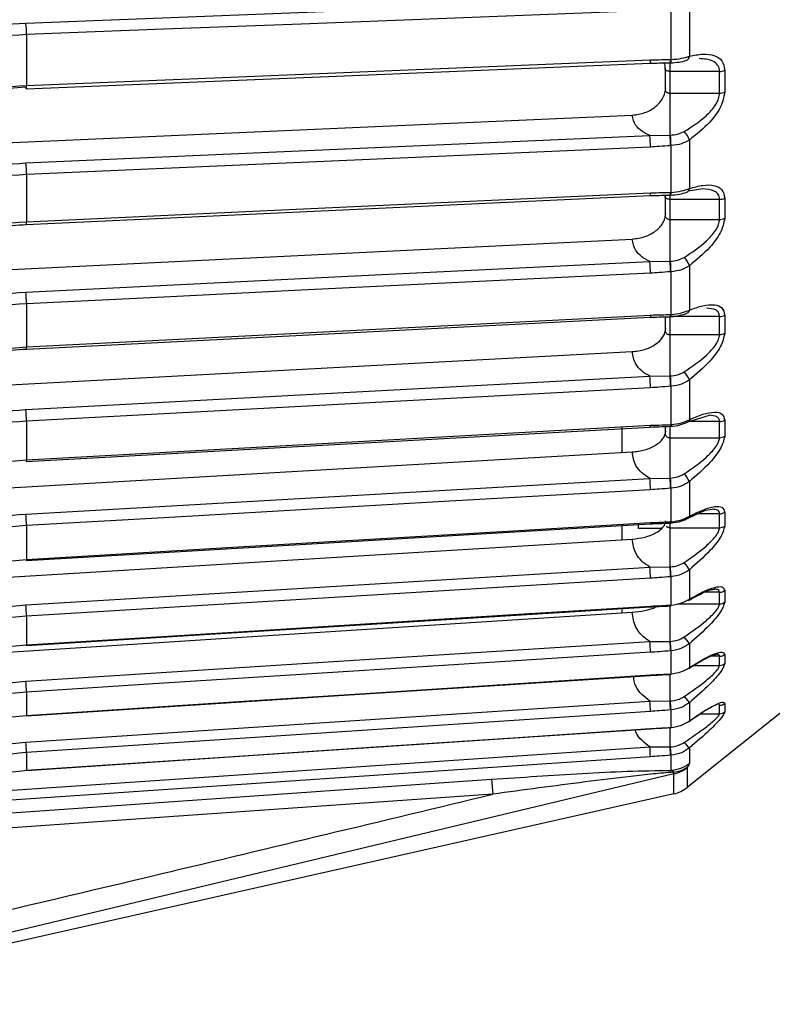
# Model space of a CAD drawing. Header units: millimetres. Extents: x -98 to 190, y -122 to 122.
# Tile 7 of 17: x 18 to 64, y -122 to -62. Entities that reach past the tile are written whole.
import ezdxf

# ---------------------------------------------------------------- set-up
doc = ezdxf.new("R2010")
doc.units = ezdxf.units.MM

msp = doc.modelspace()

# ---------------------------------------------------------------- linework, layer by layer
at = {"color": 7, "linetype": 'Continuous', "lineweight": 25}
for p, q in [((57.977, -64.558), (57.977, -61.503)), ((59.088, -61.193), (59.088, -64.365)), ((18.872, -63.052), (18.872, -66.138)), ((56.711, -64.783), (57.558, -64.769)), ((57.913, -69.142), (57.913, -64.76)), ((57.929, -64.763), (57.958, -64.762)), ((57.613, -65.15), (57.613, -66.362)), ((60.925, -65.281), (57.913, -65.281)), ((60.925, -66.6), (60.925, -65.281)), ((61.237, -65.214), (61.237, -66.532)), ((57.913, -66.6), (60.925, -66.6)), ((0.8, -70.35), (55.614, -67.935)), ((56.691, -69.164), (57.913, -69.142)), ((57.977, -72.619), (57.977, -69.783)), ((59.088, -69.445), (59.088, -72.39)), ((18.872, -71.536), (18.872, -74.401)), ((56.714, -72.815), (57.602, -72.795)), ((57.602, -72.794), (57.613, -72.871)), ((57.913, -76.793), (57.913, -72.755)), ((57.932, -72.788), (57.961, -72.787)), ((59.913, -72.409), (59.005, -72.55)), ((57.613, -72.885), (57.613, -74.006)), ((60.925, -73.044), (57.913, -73.044)), ((60.925, -74.259), (60.925, -73.044)), ((61.237, -72.969), (61.237, -74.183)), ((57.913, -74.259), (60.925, -74.259)), ((1.269, -78.108), (55.614, -75.449)), ((56.691, -76.813), (57.913, -76.793)), ((57.977, -80.023), (57.977, -77.432)), ((59.088, -77.068), (59.088, -79.758)), ((18.872, -79.373), (18.872, -81.99)), ((56.716, -80.193), (57.613, -80.167)), ((57.613, -80.232), (57.613, -80.981)), ((57.913, -83.749), (57.913, -80.146)), ((57.935, -80.157), (57.963, -80.156)), ((60.925, -80.146), (58.04, -80.146)), ((60.925, -81.246), (60.925, -80.146)), ((61.237, -80.063), (61.237, -81.163)), ((57.913, -81.246), (60.925, -81.246)), ((2.546, -85.111), (55.614, -82.279)), ((56.691, -83.767), (57.913, -83.749)), ((59.088, -83.994), (59.088, -86.405)), ((57.977, -86.701), (57.977, -84.38)), ((18.872, -86.491), (18.872, -88.836)), ((58.993, -86.544), (60.31, -86.139)), ((60.925, -86.521), (59.068, -86.521)), ((60.925, -87.497), (60.925, -86.521)), ((61.237, -86.433), (61.237, -87.407)), ((55, -86.873), (55, -88.399)), ((57.613, -86.821), (57.613, -87.224)), ((57.913, -89.947), (57.913, -86.808)), ((57.937, -86.805), (57.966, -86.804)), ((57.937, -86.805), (57.937, -86.805)), ((57.913, -87.497), (60.925, -87.497)), ((4.807, -91.276), (55.614, -88.364)), ((56.691, -89.962), (57.913, -89.947)), ((59.088, -90.159), (59.088, -92.269)), ((57.977, -92.595), (57.977, -90.563)), ((59.016, -92.375), (59.871, -91.979)), ((60.925, -92.114), (59.581, -92.114)), ((60.925, -92.955), (60.925, -92.114)), ((61.237, -92.019), (61.237, -92.86)), ((18.872, -92.826), (18.872, -94.878)), ((55, -92.833), (55, -93.686)), ((56, -93.007), (56, -92.691)), ((57.913, -95.33), (57.913, -92.653)), ((57.913, -92.955), (60.925, -92.955)), ((57.94, -92.672), (57.938, -92.671)), ((57.94, -92.672), (57.968, -92.671)), ((8.748, -96.496), (55.614, -93.649)), ((56.691, -95.342), (57.913, -95.33)), ((59.088, -95.507), (59.088, -97.297)), ((57.977, -97.65), (57.977, -95.926)), ((60.925, -96.872), (59.982, -96.872)), ((60.925, -97.571), (60.925, -96.872)), ((61.237, -96.773), (61.237, -97.472)), ((55, -97.933), (55, -98.125)), ((57.913, -99.85), (57.913, -97.698)), ((57.942, -97.704), (57.97, -97.702)), ((58.372, -97.571), (60.925, -97.571)), ((13.148, -100.787), (55.614, -98.086)), ((18.872, -98.32), (18.872, -100.061)), ((56.691, -99.859), (57.913, -99.85)), ((59.088, -99.99), (59.088, -101.444)), ((57.977, -101.82), (57.977, -100.421)), ((60.925, -100.753), (60.364, -100.753)), ((60.925, -101.304), (60.925, -100.753)), ((61.237, -100.649), (61.237, -101.201)), ((59.375, -101.304), (60.925, -101.304)), ((57.913, -103.465), (57.913, -101.832)), ((57.944, -101.856), (57.941, -101.85)), ((57.944, -101.856), (57.972, -101.854)), ((67.474, -101.901), (58.96, -108.712)), ((18.872, -102.923), (18.872, -104.338)), ((58.776, -103.196), (59.088, -103.568)), ((56.691, -103.472), (57.913, -103.465)), ((59.088, -103.568), (59.088, -104.673)), ((60.925, -104.236), (60.925, -103.721)), ((61.237, -103.615), (61.237, -104.129)), ((57.977, -105.069), (57.977, -104.006)), ((59.759, -104.236), (60.925, -104.236)), ((57.913, -106.252), (57.913, -105.06)), ((57.945, -105.089), (57.974, -105.087)), ((56.691, -106.256), (57.913, -106.252)), ((57.948, -106.758), (57.913, -106.252)), ((57.977, -106.756), (57.942, -106.251)), ((18.872, -106.595), (18.872, -107.669)), ((57.977, -107.672), (57.977, -106.756)), ((59.088, -106.315), (59.088, -107.244)), ((58.15, -107.887), (1.41, -121.446)), ((58.124, -107.788), (57.977, -107.672)), ((58.15, -107.887), (58.124, -107.788)), ((58.15, -109.101), (58.15, -107.887)), ((58.96, -107.502), (58.96, -108.712)), ((47.093, -108.214), (47.156, -109.12)), ((58.15, -109.101), (1.41, -121.863))]:
    msp.add_line(p, q, dxfattribs=at)
at = {"color": 7, "linetype": 'Continuous', "lineweight": 25, "flags": 128}
for points in [[(18.837, -62.356), (40.035, -61.534), (56.691, -60.888)], [(56.725, -61.583), (43.855, -62.083), (35.527, -62.406), (27.2, -62.729), (18.872, -63.052)], [(18.86, -66.341), (37.195, -65.586), (56.713, -64.782)], [(18.872, -66.138), (31.742, -65.608), (40.07, -65.265), (48.398, -64.921), (56.725, -64.578)], [(57.948, -64.559), (57.964, -64.558), (57.977, -64.558)], [(18.86, -66.341), (18.857, -66.342), (18.851, -66.328), (18.844, -66.295), (18.837, -66.245)], [(18.837, -70.831), (40.035, -69.897), (56.691, -69.164)], [(57.913, -69.142), (57.93, -69.141), (57.942, -69.14)], [(56.725, -69.868), (43.855, -70.435), (35.527, -70.802), (27.2, -71.169), (18.872, -71.536)], [(57.977, -69.783), (57.961, -69.784), (57.948, -69.785)], [(18.861, -74.568), (37.196, -73.719), (56.715, -72.815)], [(18.872, -74.401), (31.742, -73.805), (40.07, -73.419), (48.398, -73.034), (56.725, -72.648)], [(57.948, -72.62), (57.964, -72.62), (57.977, -72.619)], [(18.837, -78.665), (40.035, -77.628), (56.691, -76.813)], [(57.913, -76.793), (57.93, -76.792), (57.942, -76.792)], [(56.725, -77.521), (43.855, -78.151), (35.527, -78.558), (27.2, -78.966), (18.872, -79.373)], [(57.977, -77.432), (57.961, -77.433), (57.948, -77.434)], [(57.948, -80.024), (57.964, -80.023), (57.977, -80.023)], [(18.863, -82.123), (37.198, -81.188), (56.716, -80.193)], [(18.872, -81.99), (31.742, -81.334), (40.07, -80.909), (48.398, -80.484), (56.725, -80.06)], [(56.725, -80.06), (56.725, -80.119), (56.723, -80.162), (56.72, -80.187), (56.715, -80.193), (56.715, -80.193)], [(18.837, -85.787), (40.035, -84.655), (56.691, -83.767)], [(57.913, -83.749), (57.93, -83.748), (57.942, -83.748)], [(56.725, -84.471), (43.855, -85.158), (35.527, -85.602), (27.2, -86.047), (18.872, -86.491)], [(57.977, -84.38), (57.961, -84.381), (57.948, -84.381)], [(18.864, -88.938), (37.199, -87.926), (56.717, -86.849)], [(18.872, -88.836), (31.742, -88.126), (40.07, -87.666), (48.398, -87.206), (56.725, -86.747)], [(57.937, -86.805), (57.936, -86.805), (57.934, -86.801)], [(57.948, -86.703), (57.964, -86.702), (57.977, -86.701)], [(57.977, -86.701), (57.975, -86.748), (57.972, -86.781), (57.969, -86.8), (57.965, -86.804), (57.962, -86.8)], [(18.837, -92.131), (40.035, -90.916), (56.691, -89.962)], [(57.913, -89.947), (57.93, -89.946), (57.942, -89.945)], [(56.725, -90.656), (43.855, -91.394), (35.527, -91.871), (27.2, -92.348), (18.872, -92.826)], [(57.977, -90.563), (57.961, -90.564), (57.948, -90.565)], [(18.865, -94.952), (37.2, -93.871), (56.718, -92.721)], [(18.872, -94.878), (31.742, -94.12), (40.07, -93.629), (48.398, -93.139), (56.725, -92.648)], [(56.725, -92.648), (56.725, -92.691), (56.723, -92.717), (56.72, -92.723), (56.718, -92.721)], [(57.948, -92.596), (57.964, -92.595), (57.977, -92.595)], [(57.977, -92.595), (57.975, -92.634), (57.972, -92.66), (57.969, -92.67), (57.965, -92.666), (57.964, -92.662)], [(18.872, -94.878), (18.871, -94.922), (18.869, -94.947), (18.866, -94.954), (18.865, -94.952)], [(18.837, -97.641), (40.035, -96.354), (56.691, -95.342)], [(57.913, -95.33), (57.93, -95.329), (57.942, -95.328)], [(56.725, -96.021), (43.855, -96.802), (35.527, -97.308), (27.2, -97.814), (18.872, -98.32)], [(57.977, -95.926), (57.961, -95.927), (57.948, -95.928)], [(18.866, -100.109), (37.201, -98.97), (56.719, -97.758)], [(18.872, -100.061), (31.742, -99.262), (40.07, -98.745), (48.398, -98.227), (56.725, -97.71)], [(56.725, -97.71), (56.725, -97.745), (56.723, -97.761), (56.72, -97.759), (56.719, -97.758)], [(57.942, -97.704), (57.94, -97.703), (57.939, -97.701)], [(57.948, -97.651), (57.964, -97.651), (57.977, -97.65)], [(18.837, -102.267), (40.035, -100.919), (56.691, -99.859)], [(18.866, -100.109), (18.862, -100.087), (18.86, -100.073)], [(18.872, -100.061), (18.871, -100.096), (18.869, -100.112), (18.866, -100.109), (18.866, -100.109)], [(57.913, -99.85), (57.93, -99.849), (57.942, -99.848)], [(56.725, -100.515), (43.855, -101.334), (35.527, -101.864), (27.2, -102.394), (18.872, -102.923)], [(57.977, -100.421), (57.961, -100.422), (57.948, -100.423)], [(18.867, -104.362), (37.202, -103.176), (56.72, -101.912)], [(18.872, -104.338), (31.742, -103.505), (40.07, -102.966), (48.398, -102.427), (56.725, -101.888)], [(56.725, -101.888), (56.725, -101.914), (56.723, -101.921), (56.72, -101.912)], [(57.948, -101.822), (57.964, -101.821), (57.977, -101.82)], [(18.837, -105.967), (40.035, -104.57), (56.691, -103.472)], [(57.913, -103.465), (57.93, -103.464), (57.942, -103.463)], [(18.872, -104.338), (18.871, -104.364), (18.869, -104.371), (18.866, -104.358), (18.865, -104.351)], [(56.725, -104.1), (43.855, -104.948), (35.527, -105.497), (27.2, -106.046), (18.872, -106.595)], [(57.977, -104.006), (57.961, -104.007), (57.948, -104.008)], [(57.945, -105.089), (57.944, -105.088), (57.942, -105.08)], [(57.948, -105.071), (57.946, -105.087), (57.945, -105.089)], [(57.948, -105.071), (57.964, -105.07), (57.977, -105.069)], [(57.977, -105.069), (57.975, -105.085), (57.974, -105.087)], [(18.868, -107.674), (37.203, -106.45), (56.721, -105.147)], [(18.872, -107.669), (31.742, -106.81), (40.07, -106.254), (48.398, -105.698), (56.725, -105.142)], [(56.725, -105.142), (56.725, -105.159), (56.723, -105.157), (56.721, -105.147)], [(8.749, -109.501), (32.319, -107.906), (56.691, -106.256)], [(57.913, -106.252), (57.93, -106.251), (57.942, -106.251)], [(56.725, -106.848), (37.869, -108.125), (25.668, -108.951), (13.467, -109.777), (5.995, -110.282)], [(57.977, -106.756), (57.961, -106.757), (57.948, -106.758)], [(18.872, -107.669), (18.871, -107.686), (18.869, -107.684), (18.868, -107.674)], [(3.457, -111.269), (26.929, -109.626), (47.093, -108.214)], [(47.156, -109.12), (21.466, -110.916), (1.905, -112.284)]]:
    msp.add_lwpolyline(points, dxfattribs=at)
at = {"color": 7, "linetype": 'Continuous', "lineweight": 25}
for centre, radius, start, end in [((12.039, -63.042), 6.833, 359.92047, 5.76224), ((58.803, -64.35), 0.286, 290.02591, 356.86519), ((56.037, -64.639), 0.691, 348.08343, 5.02727), ((57.42, -64.613), 0.53, 343.56725, 5.89158), ((57.449, -64.612), 0.53, 343.56239, 5.88353), ((60.933, -64.559), 0.722, 269.29845, 294.86106), ((18.183, -66.199), 0.691, 348.08098, 5.02794), ((60.933, -65.891), 0.71, 269.30388, 295.32924), ((49.058, -69.891), 7.667, 0.16558, 5.44148), ((48.453, -69.972), 9.497, 1.1278, 5.01529), ((48.472, -69.971), 9.506, 1.13211, 5.01391), ((57.93, -69.787), 1.208, 16.47042, 45.54938), ((11.205, -71.558), 7.667, 0.16593, 5.44146), ((56.291, -72.704), 0.438, 345.27812, 7.3165), ((57.535, -72.665), 0.416, 342.88457, 6.24303), ((57.564, -72.664), 0.416, 342.87854, 6.23457), ((58.834, -72.37), 0.254, 294.05561, 355.57368), ((60.932, -72.386), 0.658, 269.34553, 297.58763), ((18.429, -74.456), 0.447, 345.53348, 7.14955), ((60.932, -73.61), 0.65, 269.35625, 298.00837), ((48.249, -77.579), 8.477, 0.39588, 5.1877), ((47.349, -77.684), 10.602, 1.35045, 4.8182), ((47.366, -77.683), 10.613, 1.3548, 4.81704), ((57.826, -77.498), 1.333, 18.80882, 44.58354), ((10.395, -79.432), 8.477, 0.39622, 5.18765), ((57.707, -80.063), 0.273, 340.09799, 8.56855), ((58.872, -79.739), 0.217, 296.05097, 354.75819), ((57.678, -80.064), 0.273, 340.10422, 8.57888), ((60.931, -79.534), 0.612, 269.4213, 300.02141), ((60.931, -80.64), 0.606, 269.43589, 300.39314), ((18.504, -82.031), 0.371, 345.5863, 6.35954), ((57.69, -84.546), 1.503, 21.55147, 43.75484), ((47.462, -84.572), 9.264, 0.62379, 4.987), ((46.136, -84.709), 11.817, 1.59055, 4.66062), ((46.15, -84.709), 11.831, 1.59501, 4.65963), ((9.608, -86.592), 9.264, 0.62414, 4.98693), ((58.901, -86.38), 0.189, 299.28105, 352.37818), ((60.929, -85.944), 0.578, 269.51664, 302.15485), ((56.542, -86.783), 0.187, 339.49281, 11.31156), ((57.708, -86.73), 0.242, 341.73301, 6.42347), ((60.929, -86.924), 0.573, 269.53353, 302.47676), ((19.245, -88.824), 0.398, 182.84213, 196.72277), ((18.689, -88.873), 0.186, 339.48326, 11.31748), ((46.68, -90.807), 10.047, 0.86144, 4.82854), ((44.685, -90.996), 13.27, 1.86099, 4.53353), ((44.694, -90.996), 13.29, 1.86566, 4.53266), ((57.478, -90.903), 1.774, 24.83237, 42.99394), ((8.826, -92.977), 10.047, 0.86178, 4.82846), ((58.932, -92.241), 0.159, 302.10506, 349.93155), ((60.928, -91.561), 0.552, 269.62182, 303.98458), ((57.811, -92.62), 0.139, 337.76657, 9.68684), ((60.928, -92.406), 0.549, 269.63939, 304.25642), ((19.239, -94.854), 0.387, 185.0507, 194.60106), ((45.856, -96.233), 10.872, 1.12193, 4.70293), ((42.699, -96.508), 15.26, 2.17793, 4.42773), ((42.698, -96.508), 15.289, 2.18293, 4.42695), ((57.066, -96.62), 2.308, 28.83213, 42.20829), ((60.927, -96.338), 0.533, 269.72721, 305.51011), ((8.001, -98.533), 10.873, 1.12225, 4.70282), ((57.846, -97.666), 0.103, 338.33082, 8.15117), ((57.875, -97.664), 0.103, 338.31251, 8.14213), ((60.927, -97.041), 0.531, 269.74394, 305.732), ((55.818, -102.179), 3.935, 33.79682, 41.26802), ((44.884, -100.809), 11.845, 1.42138, 4.60065), ((39.369, -101.254), 18.598, 2.56361, 4.33204), ((39.344, -101.257), 18.651, 2.5691, 4.33127), ((60.926, -100.233), 0.52, 269.82398, 306.73277), ((60.926, -100.787), 0.518, 269.83852, 306.90503), ((57.908, -101.834), 0.0421, 328.91096, 16.00668), ((57.936, -101.832), 0.0421, 328.89406, 15.98913), ((7.03, -103.217), 11.846, 1.4217, 4.60053), ((43.52, -104.511), 13.212, 1.78189, 4.50999), ((31.564, -105.414), 26.421, 3.05103, 4.22999), ((31.455, -105.422), 26.56, 3.05721, 4.22915), ((60.925, -103.211), 0.51, 269.90451, 307.65473), ((60.925, -103.728), 0.508, 269.91906, 307.81356), ((5.665, -107.006), 13.213, 1.78218, 4.50986), ((40.89, -107.474), 15.848, 2.26262, 4.40789), ((60.736, -104.451), 2.488, 218.00798, 228.51625), ((57.841, -105.662), 2.014, 273.87229, 308.25775), ((57.937, -106.008), 1.79, 276.01391, 305.70487), ((57.714, -105.926), 2.01, 282.51611, 308.32061), ((57.711, -107.15), 2, 282.67567, 308.65981)]:
    msp.add_arc(centre, radius, start, end, dxfattribs=at)
for points, knots in [([(4.526, -64.105), (7.138, -63.621), (11.803, -62.757), (16.687, -62.479), (18.837, -62.356)], [0, 0, 0, 0, 0.5596873, 1, 1, 1, 1]), ([(18.872, -63.052), (16.502, -63.192), (11.666, -63.477), (7.054, -64.342), (4.702, -64.783)], [0, 0, 0, 0, 0.490197, 1, 1, 1, 1]), ([(57.977, -64.558), (58.198, -64.54), (58.603, -64.508), (58.936, -64.41), (59.088, -64.365)], [0, 0, 0, 0, 0.54608, 1, 1, 1, 1]), ([(59.088, -64.365), (59.364, -64.307), (59.915, -64.189), (60.599, -64.281), (61.121, -64.59), (61.198, -65.006), (61.237, -65.214)], [0, 0, 0, 0, 0.280224, 0.560337, 0.78079, 1, 1, 1, 1]), ([(56.713, -64.782), (56.894, -64.778), (57.3, -64.769), (57.706, -64.763), (57.932, -64.761)], [0, 0, 0, 0, 0.444056, 1, 1, 1, 1]), ([(56.725, -64.578), (56.954, -64.574), (57.361, -64.567), (57.769, -64.561), (57.948, -64.559)], [0, 0, 0, 0, 0.56, 1, 1, 1, 1]), ([(57.558, -64.769), (57.558, -64.77), (57.59, -64.85), (57.602, -64.992), (57.613, -65.132)], [0, 0, 0, 0, 0.007423, 1, 1, 1, 1]), ([(57.913, -65.281), (57.889, -65.28), (57.84, -65.278), (57.769, -65.264), (57.704, -65.241), (57.654, -65.21), (57.622, -65.173), (57.61, -65.134), (57.617, -65.096), (57.638, -65.073), (57.648, -65.062)], [0, 0, 0, 0, 0.116521, 0.2386511, 0.3665067, 0.5001881, 0.6249359, 0.7498151, 0.8748338, 1, 1, 1, 1]), ([(57.957, -64.762), (58.13, -64.75), (58.468, -64.726), (58.758, -64.654), (58.9, -64.618)], [0, 0, 0, 0, 0.51031, 1, 1, 1, 1]), ([(60.925, -65.281), (60.918, -65.209), (60.906, -65.063), (60.778, -64.83), (60.412, -64.553), (59.975, -64.522), (59.683, -64.501)], [0, 0, 0, 0, 0.122564, 0.251768, 0.502008, 1, 1, 1, 1]), ([(18.837, -66.245), (16.104, -66.425), (11.22, -66.746), (6.573, -67.688), (4.526, -68.102)], [0, 0, 0, 0, 0.559687, 1, 1, 1, 1]), ([(4.702, -67.978), (7.054, -67.509), (11.666, -66.59), (16.502, -66.287), (18.872, -66.138)], [0, 0, 0, 0, 0.509803, 1, 1, 1, 1]), ([(55.614, -67.935), (55.878, -67.9), (56.405, -67.83), (57.077, -67.438), (57.451, -66.988), (57.623, -66.588), (57.64, -66.38), (57.648, -66.278)], [0, 0, 0, 0, 0.249639, 0.499119, 0.748613, 0.876977, 1, 1, 1, 1]), ([(57.648, -66.278), (57.638, -66.295), (57.617, -66.329), (57.61, -66.386), (57.622, -66.442), (57.652, -66.494), (57.698, -66.538), (57.758, -66.572), (57.832, -66.596), (57.886, -66.599), (57.913, -66.6)], [0, 0, 0, 0, 0.124899, 0.249862, 0.374892, 0.49999, 0.616706, 0.738838, 0.866554, 1, 1, 1, 1]), ([(58.776, -68.925), (59.243, -68.632), (59.945, -68.19), (60.618, -67.433), (60.883, -66.945), (60.911, -66.711), (60.925, -66.6)], [0, 0, 0, 0, 0.4980926, 0.7487445, 0.8808241, 1, 1, 1, 1]), ([(61.237, -66.532), (61.173, -66.845), (61.044, -67.475), (60.212, -68.554), (59.513, -69.108), (59.088, -69.445)], [0, 0, 0, 0, 0.279254, 0.560993, 1, 1, 1, 1]), ([(56.691, -69.164), (56.519, -69.081), (56.175, -68.917), (55.736, -68.502), (55.66, -68.15), (55.614, -67.935)], [0, 0, 0, 0, 0.280468, 0.560859, 1, 1, 1, 1]), ([(57.942, -69.14), (58.09, -69.128), (58.386, -69.103), (58.646, -68.985), (58.776, -68.925)], [0, 0, 0, 0, 0.500158, 1, 1, 1, 1]), ([(57.948, -69.785), (57.72, -69.802), (57.312, -69.832), (56.905, -69.857), (56.725, -69.868)], [0, 0, 0, 0, 0.559999, 1, 1, 1, 1]), ([(59.088, -69.445), (58.936, -69.529), (58.603, -69.713), (58.198, -69.758), (57.977, -69.783)], [0, 0, 0, 0, 0.45392, 1, 1, 1, 1]), ([(4.526, -72.818), (7.138, -72.268), (11.803, -71.287), (16.687, -70.971), (18.837, -70.831)], [0, 0, 0, 0, 0.559687, 1, 1, 1, 1]), ([(18.872, -71.536), (16.502, -71.695), (11.666, -72.02), (7.054, -73.002), (4.702, -73.503)], [0, 0, 0, 0, 0.490197, 1, 1, 1, 1]), ([(59.088, -72.39), (59.364, -72.309), (59.915, -72.149), (60.599, -72.168), (61.121, -72.404), (61.198, -72.781), (61.237, -72.969)], [0, 0, 0, 0, 0.280224, 0.560337, 0.78079, 1, 1, 1, 1]), ([(56.715, -72.815), (56.895, -72.81), (57.302, -72.799), (57.708, -72.791), (57.934, -72.787)], [0, 0, 0, 0, 0.444637, 1, 1, 1, 1]), ([(56.725, -72.648), (56.954, -72.642), (57.361, -72.632), (57.769, -72.624), (57.948, -72.62)], [0, 0, 0, 0, 0.56, 1, 1, 1, 1]), ([(57.913, -73.044), (57.889, -73.043), (57.84, -73.041), (57.769, -73.025), (57.704, -72.997), (57.654, -72.961), (57.622, -72.919), (57.61, -72.874), (57.617, -72.829), (57.638, -72.802), (57.648, -72.789)], [0, 0, 0, 0, 0.116521, 0.238651, 0.366507, 0.500188, 0.624936, 0.749815, 0.874834, 1, 1, 1, 1]), ([(57.961, -72.787), (58.139, -72.772), (58.49, -72.743), (58.79, -72.649), (58.938, -72.602)], [0, 0, 0, 0, 0.508569, 1, 1, 1, 1]), ([(57.977, -72.619), (58.198, -72.599), (58.603, -72.562), (58.936, -72.443), (59.088, -72.39)], [0, 0, 0, 0, 0.54608, 1, 1, 1, 1]), ([(60.925, -73.044), (60.92, -72.99), (60.912, -72.88), (60.82, -72.689), (60.532, -72.454), (60.157, -72.427), (59.913, -72.409)], [0, 0, 0, 0, 0.115165, 0.235195, 0.501572, 1, 1, 1, 1]), ([(57.648, -73.909), (57.638, -73.928), (57.617, -73.965), (57.61, -74.027), (57.622, -74.087), (57.652, -74.144), (57.698, -74.192), (57.758, -74.229), (57.832, -74.254), (57.886, -74.258), (57.913, -74.259)], [0, 0, 0, 0, 0.124899, 0.249862, 0.374892, 0.49999, 0.616706, 0.738838, 0.866554, 1, 1, 1, 1]), ([(4.702, -76.468), (7.054, -75.942), (11.666, -74.909), (16.502, -74.568), (18.872, -74.401)], [0, 0, 0, 0, 0.5098032, 1, 1, 1, 1]), ([(11.111, -75.339), (11.666, -75.257), (13.087, -75.048), (15.668, -74.759), (17.706, -74.637), (18.861, -74.568)], [0, 0, 0, 0, 0.217505, 0.556466, 1, 1, 1, 1]), ([(55.614, -75.449), (55.877, -75.414), (56.405, -75.345), (57.078, -74.98), (57.446, -74.564), (57.603, -74.249), (57.619, -74.114), (57.623, -74.076)], [0, 0, 0, 0, 0.269415, 0.538658, 0.807916, 0.946449, 1, 1, 1, 1]), ([(58.776, -76.562), (59.243, -76.257), (59.945, -75.797), (60.618, -75.048), (60.883, -74.58), (60.911, -74.362), (60.925, -74.259)], [0, 0, 0, 0, 0.4980926, 0.7487445, 0.8808241, 1, 1, 1, 1]), ([(61.237, -74.183), (61.173, -74.478), (61.044, -75.069), (60.212, -76.14), (59.513, -76.717), (59.088, -77.068)], [0, 0, 0, 0, 0.279254, 0.560993, 1, 1, 1, 1]), ([(56.691, -76.813), (56.519, -76.721), (56.175, -76.539), (55.736, -76.078), (55.66, -75.687), (55.614, -75.449)], [0, 0, 0, 0, 0.280468, 0.560859, 1, 1, 1, 1]), ([(57.942, -76.792), (58.09, -76.778), (58.386, -76.751), (58.646, -76.625), (58.776, -76.562)], [0, 0, 0, 0, 0.500158, 1, 1, 1, 1]), ([(57.948, -77.434), (57.72, -77.451), (57.312, -77.482), (56.905, -77.509), (56.725, -77.521)], [0, 0, 0, 0, 0.559999, 1, 1, 1, 1]), ([(59.088, -77.068), (58.936, -77.158), (58.603, -77.355), (58.198, -77.405), (57.977, -77.432)], [0, 0, 0, 0, 0.45392, 1, 1, 1, 1]), ([(4.526, -80.871), (7.138, -80.261), (11.803, -79.171), (16.687, -78.82), (18.837, -78.665)], [0, 0, 0, 0, 0.559687, 1, 1, 1, 1]), ([(18.872, -79.373), (16.502, -79.55), (11.666, -79.91), (7.054, -81.001), (4.702, -81.557)], [0, 0, 0, 0, 0.490197, 1, 1, 1, 1]), ([(59.088, -79.758), (59.364, -79.657), (59.915, -79.455), (60.599, -79.402), (61.121, -79.563), (61.198, -79.897), (61.237, -80.063)], [0, 0, 0, 0, 0.280224, 0.560337, 0.78079, 1, 1, 1, 1]), ([(57.963, -80.156), (58.146, -80.139), (58.507, -80.105), (58.815, -79.99), (58.967, -79.933)], [0, 0, 0, 0, 0.507233, 1, 1, 1, 1]), ([(57.977, -80.023), (58.198, -80), (58.603, -79.958), (58.936, -79.821), (59.088, -79.758)], [0, 0, 0, 0, 0.54608, 1, 1, 1, 1]), ([(60.925, -80.146), (60.911, -80.063), (60.883, -79.888), (60.622, -79.683), (60.321, -79.659), (60.124, -79.644)], [0, 0, 0, 0, 0.237819, 0.501294, 1, 1, 1, 1]), ([(56.716, -80.193), (56.897, -80.187), (57.304, -80.174), (57.71, -80.163), (57.935, -80.157)], [0, 0, 0, 0, 0.445251, 1, 1, 1, 1]), ([(56.725, -80.06), (56.954, -80.053), (57.361, -80.04), (57.769, -80.029), (57.948, -80.024)], [0, 0, 0, 0, 0.56, 1, 1, 1, 1]), ([(55.614, -82.279), (55.878, -82.245), (56.405, -82.178), (57.077, -81.843), (57.451, -81.465), (57.623, -81.129), (57.64, -80.956), (57.648, -80.871)], [0, 0, 0, 0, 0.2496392, 0.4991189, 0.7486129, 0.8769774, 1, 1, 1, 1]), ([(57.648, -80.871), (57.638, -80.891), (57.617, -80.931), (57.61, -80.997), (57.622, -81.062), (57.652, -81.122), (57.698, -81.173), (57.758, -81.213), (57.832, -81.24), (57.886, -81.244), (57.913, -81.246)], [0, 0, 0, 0, 0.124899, 0.249862, 0.374892, 0.49999, 0.616706, 0.738838, 0.866554, 1, 1, 1, 1]), ([(61.237, -81.163), (61.173, -81.435), (61.044, -81.983), (60.212, -83.038), (59.513, -83.632), (59.088, -83.994)], [0, 0, 0, 0, 0.2792542, 0.5609928, 1, 1, 1, 1]), ([(58.776, -83.506), (59.243, -83.191), (59.945, -82.716), (60.618, -81.984), (60.883, -81.539), (60.911, -81.34), (60.925, -81.246)], [0, 0, 0, 0, 0.498093, 0.748745, 0.880824, 1, 1, 1, 1]), ([(4.702, -84.266), (7.054, -83.686), (11.666, -82.549), (16.502, -82.174), (18.872, -81.99)], [0, 0, 0, 0, 0.509803, 1, 1, 1, 1]), ([(11.203, -82.958), (11.729, -82.873), (13.12, -82.648), (15.67, -82.334), (17.708, -82.199), (18.863, -82.123)], [0, 0, 0, 0, 0.208434, 0.551324, 1, 1, 1, 1]), ([(56.691, -83.767), (56.519, -83.667), (56.175, -83.468), (55.736, -82.965), (55.66, -82.539), (55.614, -82.279)], [0, 0, 0, 0, 0.280468, 0.560859, 1, 1, 1, 1]), ([(57.942, -83.748), (58.09, -83.733), (58.386, -83.705), (58.646, -83.572), (58.776, -83.506)], [0, 0, 0, 0, 0.500158, 1, 1, 1, 1]), ([(59.088, -83.994), (58.936, -84.089), (58.603, -84.297), (58.198, -84.351), (57.977, -84.38)], [0, 0, 0, 0, 0.45392, 1, 1, 1, 1]), ([(57.948, -84.381), (57.72, -84.399), (57.312, -84.431), (56.905, -84.459), (56.725, -84.471)], [0, 0, 0, 0, 0.5599988, 1, 1, 1, 1]), ([(4.526, -88.192), (7.138, -87.527), (11.803, -86.338), (16.687, -85.955), (18.837, -85.787)], [0, 0, 0, 0, 0.5596873, 1, 1, 1, 1]), ([(59.088, -86.405), (59.364, -86.283), (59.915, -86.041), (60.599, -85.917), (61.121, -86.002), (61.198, -86.289), (61.237, -86.433)], [0, 0, 0, 0, 0.2802238, 0.5603374, 0.7807901, 1, 1, 1, 1]), ([(18.872, -86.491), (16.502, -86.684), (11.666, -87.077), (7.054, -88.266), (4.702, -88.873)], [0, 0, 0, 0, 0.490197, 1, 1, 1, 1]), ([(57.966, -86.804), (58.153, -86.784), (58.522, -86.746), (58.838, -86.611), (58.993, -86.544)], [0, 0, 0, 0, 0.506146, 1, 1, 1, 1]), ([(57.977, -86.701), (58.198, -86.676), (58.603, -86.63), (58.936, -86.475), (59.088, -86.405)], [0, 0, 0, 0, 0.54608, 1, 1, 1, 1]), ([(60.925, -86.521), (60.915, -86.459), (60.895, -86.328), (60.704, -86.171), (60.468, -86.151), (60.314, -86.139)], [0, 0, 0, 0, 0.241074, 0.501571, 1, 1, 1, 1]), ([(55.614, -88.364), (55.878, -88.332), (56.405, -88.267), (57.077, -87.965), (57.451, -87.627), (57.623, -87.329), (57.64, -87.176), (57.648, -87.101)], [0, 0, 0, 0, 0.249639, 0.499119, 0.748613, 0.876977, 1, 1, 1, 1]), ([(56.717, -86.849), (56.899, -86.842), (57.305, -86.826), (57.712, -86.813), (57.937, -86.805)], [0, 0, 0, 0, 0.445887, 1, 1, 1, 1]), ([(56.725, -86.747), (56.954, -86.738), (57.361, -86.723), (57.769, -86.709), (57.948, -86.703)], [0, 0, 0, 0, 0.56, 1, 1, 1, 1]), ([(57.648, -87.101), (57.638, -87.122), (57.617, -87.164), (57.61, -87.234), (57.622, -87.302), (57.652, -87.366), (57.698, -87.42), (57.758, -87.462), (57.832, -87.491), (57.886, -87.495), (57.913, -87.497)], [0, 0, 0, 0, 0.124899, 0.249862, 0.374892, 0.49999, 0.616706, 0.738838, 0.866554, 1, 1, 1, 1]), ([(58.776, -89.694), (59.243, -89.372), (59.945, -88.887), (60.618, -88.178), (60.883, -87.76), (60.911, -87.581), (60.925, -87.497)], [0, 0, 0, 0, 0.498093, 0.748745, 0.880824, 1, 1, 1, 1]), ([(61.237, -87.407), (61.173, -87.655), (61.044, -88.155), (60.212, -89.183), (59.513, -89.789), (59.088, -90.159)], [0, 0, 0, 0, 0.2792542, 0.5609928, 1, 1, 1, 1]), ([(56.691, -89.962), (56.519, -89.855), (56.175, -89.641), (55.736, -89.101), (55.66, -88.643), (55.614, -88.364)], [0, 0, 0, 0, 0.280468, 0.560859, 1, 1, 1, 1]), ([(4.702, -91.3), (7.054, -90.673), (11.666, -89.442), (16.502, -89.036), (18.872, -88.836)], [0, 0, 0, 0, 0.509803, 1, 1, 1, 1]), ([(57.942, -89.945), (58.09, -89.93), (58.386, -89.9), (58.646, -89.763), (58.776, -89.694)], [0, 0, 0, 0, 0.500158, 1, 1, 1, 1]), ([(59.088, -90.159), (58.936, -90.258), (58.603, -90.476), (58.198, -90.532), (57.977, -90.563)], [0, 0, 0, 0, 0.45392, 1, 1, 1, 1]), ([(57.948, -90.565), (57.72, -90.583), (57.312, -90.615), (56.905, -90.644), (56.725, -90.656)], [0, 0, 0, 0, 0.559999, 1, 1, 1, 1]), ([(59.088, -92.269), (59.364, -92.128), (59.915, -91.848), (60.599, -91.654), (61.121, -91.661), (61.198, -91.9), (61.237, -92.019)], [0, 0, 0, 0, 0.2802238, 0.5603374, 0.7807901, 1, 1, 1, 1]), ([(59.871, -91.979), (59.882, -91.974), (60.128, -91.859), (60.308, -91.847), (60.48, -91.835)], [0, 0, 0, 0, 0.044019, 1, 1, 1, 1]), ([(60.925, -92.114), (60.918, -92.069), (60.904, -91.976), (60.772, -91.86), (60.596, -91.845), (60.48, -91.835)], [0, 0, 0, 0, 0.24381, 0.501542, 1, 1, 1, 1]), ([(4.526, -94.715), (7.138, -94), (11.803, -92.723), (16.687, -92.312), (18.837, -92.131)], [0, 0, 0, 0, 0.559687, 1, 1, 1, 1]), ([(55.614, -93.649), (55.878, -93.618), (56.405, -93.557), (57.077, -93.291), (57.451, -92.997), (57.623, -92.739), (57.64, -92.606), (57.648, -92.542)], [0, 0, 0, 0, 0.249639, 0.499119, 0.748613, 0.876977, 1, 1, 1, 1]), ([(57.968, -92.671), (58.182, -92.644), (58.56, -92.598), (58.878, -92.443), (59.016, -92.375)], [0, 0, 0, 0, 0.567402, 1, 1, 1, 1]), ([(57.977, -92.595), (58.198, -92.567), (58.603, -92.517), (58.936, -92.346), (59.088, -92.269)], [0, 0, 0, 0, 0.54608, 1, 1, 1, 1]), ([(18.872, -92.826), (16.502, -93.033), (11.666, -93.455), (7.054, -94.732), (4.702, -95.384)], [0, 0, 0, 0, 0.490197, 1, 1, 1, 1]), ([(57.385, -93.007), (57.334, -93.007), (57.025, -93.007), (56.556, -93.007), (56.089, -93.007), (56.03, -93.007), (56, -93.007)], [0, 0, 0, 0, 0.061952, 0.374338, 0.686604, 1, 1, 1, 1]), ([(56.718, -92.721), (56.9, -92.713), (57.307, -92.696), (57.713, -92.68), (57.938, -92.671)], [0, 0, 0, 0, 0.446533, 1, 1, 1, 1]), ([(56.725, -92.648), (56.954, -92.638), (57.361, -92.62), (57.769, -92.604), (57.948, -92.596)], [0, 0, 0, 0, 0.56, 1, 1, 1, 1]), ([(57.689, -92.858), (57.693, -92.863), (57.711, -92.886), (57.759, -92.918), (57.832, -92.949), (57.886, -92.953), (57.913, -92.955)], [0, 0, 0, 0, 0.070209, 0.366477, 0.676289, 1, 1, 1, 1]), ([(58.776, -95.069), (59.243, -94.743), (59.945, -94.253), (60.618, -93.573), (60.883, -93.185), (60.911, -93.029), (60.925, -92.955)], [0, 0, 0, 0, 0.498093, 0.748745, 0.880824, 1, 1, 1, 1]), ([(61.237, -92.86), (61.173, -93.082), (61.044, -93.528), (60.212, -94.52), (59.513, -95.133), (59.088, -95.507)], [0, 0, 0, 0, 0.279254, 0.560993, 1, 1, 1, 1]), ([(56.691, -95.342), (56.519, -95.229), (56.175, -95.002), (55.736, -94.43), (55.66, -93.945), (55.614, -93.649)], [0, 0, 0, 0, 0.280468, 0.560859, 1, 1, 1, 1]), ([(4.702, -97.508), (7.054, -96.839), (11.666, -95.525), (16.502, -95.091), (18.872, -94.878)], [0, 0, 0, 0, 0.5098032, 1, 1, 1, 1]), ([(57.942, -95.328), (58.09, -95.312), (58.386, -95.281), (58.646, -95.14), (58.776, -95.069)], [0, 0, 0, 0, 0.500158, 1, 1, 1, 1]), ([(59.088, -95.507), (58.936, -95.609), (58.603, -95.835), (58.198, -95.894), (57.977, -95.926)], [0, 0, 0, 0, 0.45392, 1, 1, 1, 1]), ([(57.948, -95.928), (57.72, -95.946), (57.312, -95.978), (56.905, -96.008), (56.725, -96.021)], [0, 0, 0, 0, 0.559999, 1, 1, 1, 1]), ([(59.037, -97.373), (59.365, -97.188), (59.847, -96.915), (60.371, -96.711), (60.555, -96.692), (60.644, -96.683)], [0, 0, 0, 0, 0.525475, 0.771622, 1, 1, 1, 1]), ([(59.088, -97.297), (59.364, -97.139), (59.915, -96.823), (60.599, -96.561), (61.121, -96.49), (61.198, -96.679), (61.237, -96.773)], [0, 0, 0, 0, 0.280224, 0.560337, 0.78079, 1, 1, 1, 1]), ([(60.925, -96.872), (60.909, -96.817), (60.877, -96.701), (60.71, -96.689), (60.622, -96.682)], [0, 0, 0, 0, 0.470147, 1, 1, 1, 1]), ([(57.977, -97.65), (58.198, -97.62), (58.603, -97.567), (58.936, -97.381), (59.088, -97.297)], [0, 0, 0, 0, 0.54608, 1, 1, 1, 1]), ([(4.526, -100.379), (7.138, -99.622), (11.803, -98.269), (16.687, -97.833), (18.837, -97.641)], [0, 0, 0, 0, 0.5596873, 1, 1, 1, 1]), ([(55.614, -98.086), (55.873, -98.056), (56.39, -97.996), (56.903, -97.851), (57.058, -97.748), (57.067, -97.741)], [0, 0, 0, 0, 0.484618, 0.968927, 1, 1, 1, 1]), ([(56.719, -97.758), (56.901, -97.749), (57.308, -97.73), (57.715, -97.711), (57.939, -97.701)], [0, 0, 0, 0, 0.447179, 1, 1, 1, 1]), ([(56.725, -97.71), (56.954, -97.699), (57.361, -97.679), (57.769, -97.66), (57.948, -97.651)], [0, 0, 0, 0, 0.56, 1, 1, 1, 1]), ([(58.776, -99.584), (59.243, -99.257), (59.945, -98.765), (60.618, -98.12), (60.883, -97.767), (60.911, -97.634), (60.925, -97.571)], [0, 0, 0, 0, 0.498093, 0.748745, 0.880824, 1, 1, 1, 1]), ([(61.237, -97.472), (61.173, -97.665), (61.044, -98.054), (60.212, -99.002), (59.513, -99.616), (59.088, -99.99)], [0, 0, 0, 0, 0.2792542, 0.5609928, 1, 1, 1, 1]), ([(18.872, -98.32), (16.502, -98.539), (11.666, -98.986), (7.054, -100.34), (4.702, -101.031)], [0, 0, 0, 0, 0.490197, 1, 1, 1, 1]), ([(56.691, -99.859), (56.519, -99.74), (56.175, -99.503), (55.736, -98.903), (55.66, -98.396), (55.614, -98.086)], [0, 0, 0, 0, 0.280468, 0.560859, 1, 1, 1, 1]), ([(57.942, -99.848), (58.09, -99.832), (58.386, -99.799), (58.646, -99.655), (58.776, -99.584)], [0, 0, 0, 0, 0.500158, 1, 1, 1, 1]), ([(4.702, -102.833), (7.054, -102.127), (11.666, -100.743), (16.502, -100.285), (18.872, -100.061)], [0, 0, 0, 0, 0.5098032, 1, 1, 1, 1]), ([(59.088, -99.99), (58.936, -100.095), (58.603, -100.326), (58.198, -100.387), (57.977, -100.421)], [0, 0, 0, 0, 0.45392, 1, 1, 1, 1]), ([(57.948, -100.423), (57.72, -100.44), (57.312, -100.472), (56.905, -100.502), (56.725, -100.515)], [0, 0, 0, 0, 0.559999, 1, 1, 1, 1]), ([(59.049, -101.498), (59.411, -101.272), (59.938, -100.943), (60.482, -100.685), (60.647, -100.652), (60.725, -100.636)], [0, 0, 0, 0, 0.535356, 0.779197, 1, 1, 1, 1]), ([(59.088, -101.444), (59.364, -101.27), (59.915, -100.922), (60.599, -100.594), (61.121, -100.446), (61.198, -100.582), (61.237, -100.649)], [0, 0, 0, 0, 0.280224, 0.560337, 0.78079, 1, 1, 1, 1]), ([(60.925, -100.753), (60.916, -100.719), (60.897, -100.648), (60.792, -100.64), (60.738, -100.636)], [0, 0, 0, 0, 0.480605, 1, 1, 1, 1]), ([(57.977, -101.82), (58.198, -101.789), (58.603, -101.733), (58.936, -101.534), (59.088, -101.444)], [0, 0, 0, 0, 0.54608, 1, 1, 1, 1]), ([(58.776, -103.196), (59.243, -102.871), (59.945, -102.382), (60.618, -101.779), (60.883, -101.464), (60.911, -101.356), (60.925, -101.304)], [0, 0, 0, 0, 0.498093, 0.748745, 0.880824, 1, 1, 1, 1]), ([(61.237, -101.201), (61.173, -101.364), (61.044, -101.693), (60.212, -102.587), (59.513, -103.197), (59.088, -103.568)], [0, 0, 0, 0, 0.279254, 0.560993, 1, 1, 1, 1]), ([(56.691, -103.472), (56.52, -103.348), (56.178, -103.101), (55.792, -102.578), (55.725, -102.164), (55.692, -101.954)], [0, 0, 0, 0, 0.330192, 0.660294, 1, 1, 1, 1]), ([(56.72, -101.912), (56.903, -101.903), (57.309, -101.882), (57.716, -101.861), (57.941, -101.85)], [0, 0, 0, 0, 0.447815, 1, 1, 1, 1]), ([(56.725, -101.888), (56.954, -101.875), (57.361, -101.853), (57.769, -101.832), (57.948, -101.822)], [0, 0, 0, 0, 0.56, 1, 1, 1, 1]), ([(4.526, -105.135), (7.138, -104.342), (11.803, -102.925), (16.687, -102.468), (18.837, -102.267)], [0, 0, 0, 0, 0.559687, 1, 1, 1, 1]), ([(18.872, -102.923), (16.502, -103.153), (11.666, -103.621), (7.054, -105.04), (4.702, -105.763)], [0, 0, 0, 0, 0.490197, 1, 1, 1, 1]), ([(57.942, -103.463), (58.09, -103.447), (58.386, -103.413), (58.646, -103.269), (58.776, -103.196)], [0, 0, 0, 0, 0.500158, 1, 1, 1, 1]), ([(59.088, -103.568), (58.936, -103.675), (58.603, -103.909), (58.198, -103.971), (57.977, -104.006)], [0, 0, 0, 0, 0.45392, 1, 1, 1, 1]), ([(59.058, -104.709), (59.314, -104.532), (59.778, -104.213), (60.314, -103.888), (60.661, -103.71), (60.745, -103.676), (60.779, -103.663)], [0, 0, 0, 0, 0.352068, 0.636308, 0.851196, 1, 1, 1, 1]), ([(59.088, -104.673), (59.364, -104.484), (59.915, -104.106), (60.599, -103.715), (61.121, -103.492), (61.198, -103.574), (61.237, -103.615)], [0, 0, 0, 0, 0.280224, 0.560337, 0.78079, 1, 1, 1, 1]), ([(60.925, -103.721), (60.92, -103.703), (60.911, -103.667), (60.855, -103.662), (60.827, -103.66)], [0, 0, 0, 0, 0.489379, 1, 1, 1, 1]), ([(4.702, -107.227), (7.054, -106.491), (11.666, -105.048), (16.502, -104.571), (18.872, -104.338)], [0, 0, 0, 0, 0.509803, 1, 1, 1, 1]), ([(57.948, -104.008), (57.72, -104.025), (57.312, -104.057), (56.905, -104.087), (56.725, -104.1)], [0, 0, 0, 0, 0.559999, 1, 1, 1, 1]), ([(58.776, -105.983), (59.243, -105.663), (59.945, -105.183), (60.618, -104.629), (60.883, -104.356), (60.911, -104.275), (60.925, -104.236)], [0, 0, 0, 0, 0.498093, 0.748745, 0.880824, 1, 1, 1, 1]), ([(61.237, -104.129), (61.173, -104.26), (61.044, -104.521), (60.212, -105.351), (59.513, -105.95), (59.088, -106.315)], [0, 0, 0, 0, 0.279254, 0.560993, 1, 1, 1, 1]), ([(56.721, -105.147), (56.904, -105.137), (57.311, -105.115), (57.717, -105.092), (57.942, -105.08)], [0, 0, 0, 0, 0.448436, 1, 1, 1, 1]), ([(56.725, -105.142), (56.954, -105.129), (57.361, -105.105), (57.769, -105.081), (57.948, -105.071)], [0, 0, 0, 0, 0.56, 1, 1, 1, 1]), ([(57.977, -105.069), (58.198, -105.037), (58.603, -104.977), (58.936, -104.768), (59.088, -104.673)], [0, 0, 0, 0, 0.54608, 1, 1, 1, 1]), ([(56.691, -106.256), (56.523, -106.128), (56.187, -105.873), (55.873, -105.493), (55.821, -105.245), (55.812, -105.203)], [0, 0, 0, 0, 0.453804, 0.907483, 1, 1, 1, 1]), ([(4.526, -108.938), (7.138, -108.117), (11.803, -106.648), (16.687, -106.175), (18.837, -105.967)], [0, 0, 0, 0, 0.559687, 1, 1, 1, 1]), ([(57.942, -106.251), (58.09, -106.234), (58.386, -106.2), (58.646, -106.055), (58.776, -105.983)], [0, 0, 0, 0, 0.500158, 1, 1, 1, 1]), ([(18.872, -106.595), (16.502, -106.833), (11.666, -107.318), (7.054, -108.788), (4.702, -109.537)], [0, 0, 0, 0, 0.490197, 1, 1, 1, 1]), ([(57.948, -106.758), (57.72, -106.775), (57.312, -106.806), (56.905, -106.835), (56.725, -106.848)], [0, 0, 0, 0, 0.559999, 1, 1, 1, 1]), ([(59.088, -106.315), (58.936, -106.422), (58.603, -106.658), (58.198, -106.721), (57.977, -106.756)], [0, 0, 0, 0, 0.45392, 1, 1, 1, 1]), ([(58.981, -107.462), (58.975, -107.471), (58.963, -107.489), (58.961, -107.498), (58.96, -107.502)], [0, 0, 0, 0, 0.559618, 1, 1, 1, 1]), ([(59.088, -107.244), (59.083, -107.274), (59.073, -107.328), (59.01, -107.42), (58.981, -107.462)], [0, 0, 0, 0, 0.5551679, 1, 1, 1, 1]), ([(4.702, -110.649), (7.054, -109.89), (11.666, -108.402), (16.502, -107.91), (18.872, -107.669)], [0, 0, 0, 0, 0.509803, 1, 1, 1, 1]), ([(47.093, -108.214), (48.924, -108.092), (51.668, -107.909), (55.349, -107.708), (57.098, -107.684), (57.977, -107.672)], [0, 0, 0, 0, 0.499152, 0.748373, 1, 1, 1, 1]), ([(58.124, -107.788), (57.715, -107.819), (56.869, -107.883), (55.061, -108.091), (51.817, -108.488), (49.026, -108.866), (47.156, -109.12)], [0, 0, 0, 0, 0.115988, 0.239837, 0.490728, 1, 1, 1, 1]), ([(1.319, -120.022), (9.881, -118.007), (25.171, -114.411), (40.438, -110.736), (47.156, -109.12)], [0, 0, 0, 0, 0.56, 1, 1, 1, 1])]:
    msp.add_open_spline(points, degree=3, knots=knots, dxfattribs=at)

doc.saveas('drawing.dxf')
